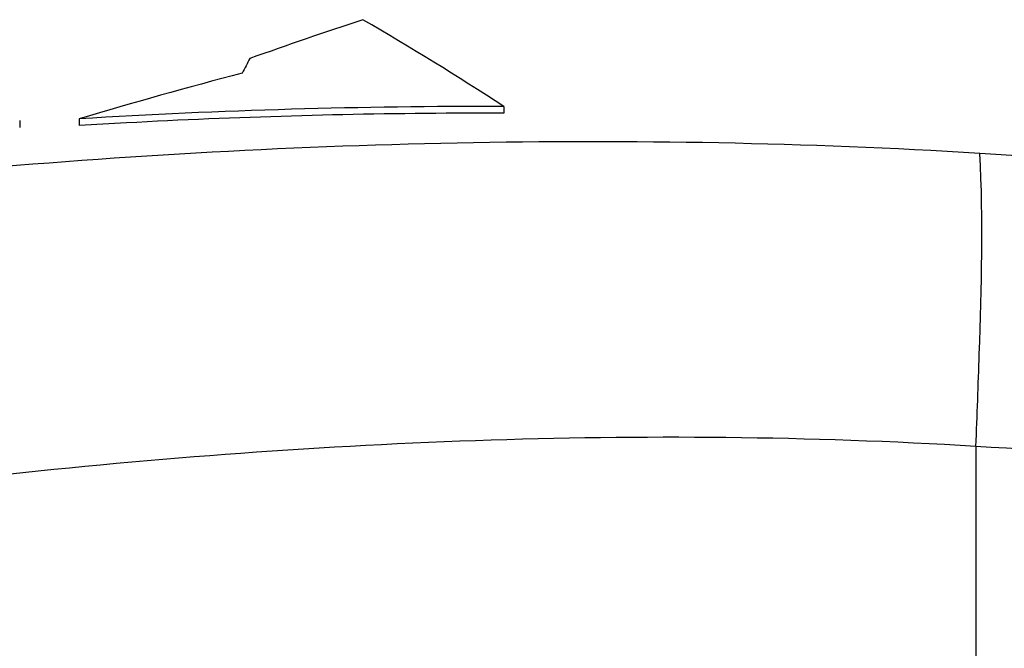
# Model space of a CAD drawing. Header units: millimetres. Extents: x 0 to 297, y 0 to 210.
# Tile 83 of 108: x 209.04 to 213.79, y 168.5 to 171.53. Entities that reach past the tile are written whole.
import ezdxf

# ---------------------------------------------------------------- set-up
doc = ezdxf.new("R2010")
doc.units = ezdxf.units.MM
doc.header["$LTSCALE"] = 16.335
doc.layers.get('0').update_dxf_attribs({"linetype": 'CONTINUOUS'})
doc.layers.add('08_SURFACES', color=7, linetype='CONTINUOUS')

msp = doc.modelspace()

# ---------------------------------------------------------------- linework, layer by layer
at = {"color": 9, "linetype": 'Continuous'}
msp.add_line((213.6528, 169.4756), (213.6528, 155.8318), dxfattribs=at)
for centre, radius, start, end in [((211.4984, 135.5494), 35.4053, 78.54971, 86.48002), ((211.7046, 136.7223), 32.8112, 78.31755, 86.59591)]:
    msp.add_arc(centre, radius, start, end, dxfattribs=at)
for points in [[(213.6722, 170.8878), (211.996, 170.9909), (210.3073, 170.9489), (208.6349, 170.7955)], [(213.6528, 169.4756), (212.048, 169.5727), (210.4299, 169.5023), (208.832, 169.3241)]]:
    msp.add_open_spline(points, degree=3, dxfattribs=at)
msp.add_open_spline([(213.6528, 169.4756), (213.6593, 169.6241), (213.6758, 170.0944), (213.6901, 170.5661), (213.6722, 170.8878)], degree=3, knots=[0, 0, 0, 0, 0.31557, 1, 1, 1, 1], dxfattribs=at)
at = {"layer": '08_SURFACES', "color": 7, "linetype": 'Continuous'}
for p, q in [((211.376, 171.1147), (211.376, 171.0821)), ((209.0422, 171.0461), (209.0422, 171.0135)), ((209.3296, 171.0549), (209.3296, 171.0222))]:
    msp.add_line(p, q, dxfattribs=at)
for centre, radius, start, end in [((217.6379, 150.4182), 22.2259, 108.19617, 109.6821), ((203.0509, 158.3577), 15.2331, 56.87166, 59.86989), ((221.9683, 165.1454), 13.344, 152.31318, 152.65234), ((216.8299, 145.8476), 26.2994, 104.7913, 106.57006), ((211.3111, 138.2986), 32.8161, 89.88657, 93.46159), ((211.311, 138.3015), 32.7807, 90.28401, 93.06751), ((211.3108, 138.3072), 32.775, 89.88602, 90.28381), ((211.3108, 138.3071), 32.7751, 93.06771, 93.46546)]:
    msp.add_arc(centre, radius, start, end, dxfattribs=at)

doc.saveas('drawing.dxf')
